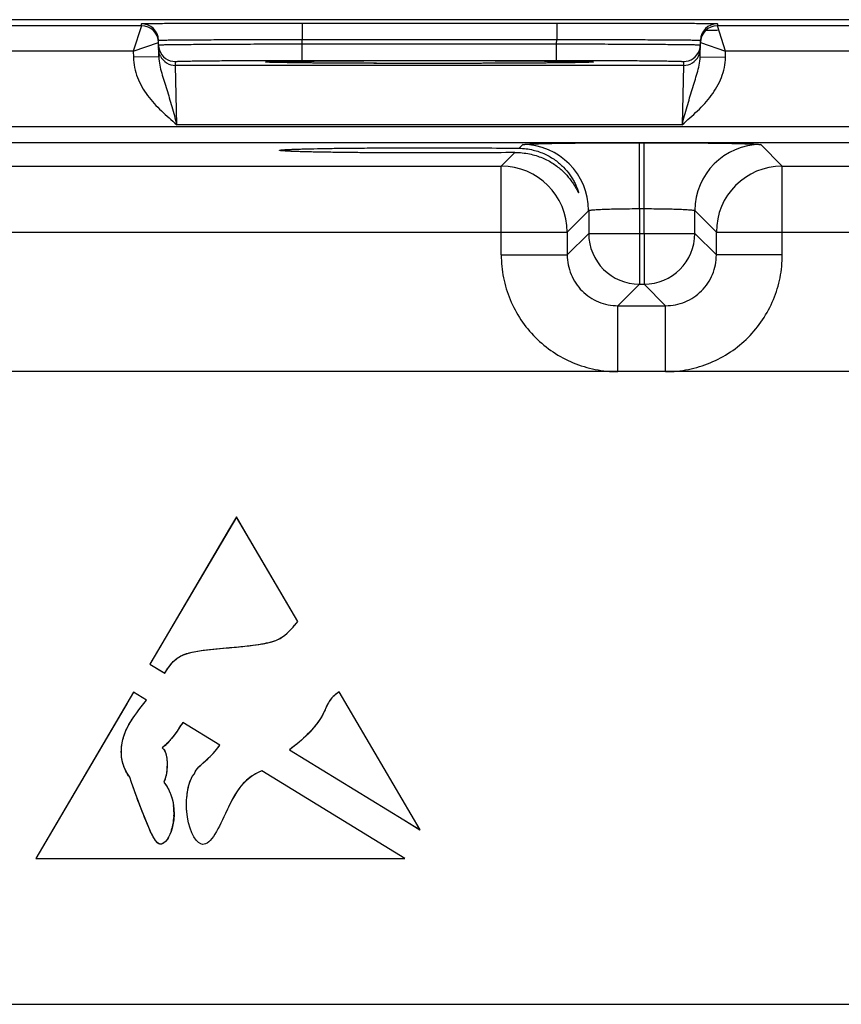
# Model space of a CAD drawing. Header units: inches. Extents: x 0 to 34, y 0 to 22.
# Tile 156 of 179: x 18 to 18.9, y 18.7 to 19.9. Entities that reach past the tile are written whole.
import ezdxf

# ---------------------------------------------------------------- set-up
doc = ezdxf.new("R2010")
doc.units = ezdxf.units.IN
doc.header["$LTSCALE"] = 1.87
doc.header["$MEASUREMENT"] = 0
doc.layers.get('0').update_dxf_attribs({"linetype": 'CONTINUOUS'})
doc.layers.add('03___PRT_ALL_CURVES', color=7, linetype='CONTINUOUS')

msp = doc.modelspace()

# ---------------------------------------------------------------- linework, layer by layer
at = {"color": 7, "linetype": 'CONTINUOUS'}
for p, q in [((24.3758, 19.857), (15.553, 19.857)), ((18.1075, 19.8498), (17.7332, 19.8498)), ((18.1075, 19.8498), (18.0976, 19.8198)), ((18.1075, 19.8498), (18.1074, 19.8523)), ((18.2974, 19.8531), (18.2974, 19.8335)), ((18.2974, 19.8531), (18.5983, 19.8531)), ((18.5983, 19.8531), (18.5983, 19.8335)), ((18.7882, 19.8523), (18.7882, 19.8498)), ((19.1625, 19.8498), (18.7882, 19.8498)), ((18.798, 19.8198), (18.7882, 19.8498)), ((18.7748, 19.8446), (18.7882, 19.8446)), ((18.0976, 19.8198), (18.1275, 19.8301)), ((18.1277, 19.8132), (18.1274, 19.8327)), ((18.2975, 19.8285), (18.2974, 19.8335)), ((18.2974, 19.8335), (18.5983, 19.8335)), ((18.2975, 19.8089), (18.2975, 19.8285)), ((18.2975, 19.8285), (18.5982, 19.8285)), ((18.5982, 19.8285), (18.5983, 19.8335)), ((18.5982, 19.8089), (18.5982, 19.8285)), ((18.7679, 19.8132), (18.7682, 19.8327)), ((18.7682, 19.8301), (18.798, 19.8198)), ((18.0976, 19.8198), (17.743, 19.8198)), ((18.0976, 19.8198), (18.0978, 19.8126)), ((18.7979, 19.8126), (18.798, 19.8198)), ((19.1526, 19.8198), (18.798, 19.8198)), ((18.1277, 19.8132), (18.0978, 19.8126)), ((18.1476, 19.8029), (18.1475, 19.8076)), ((18.7481, 19.8029), (18.1476, 19.8029)), ((18.1492, 19.7329), (18.1476, 19.8029)), ((18.2541, 19.807), (18.2572, 19.8073)), ((18.2572, 19.8067), (18.2541, 19.807)), ((18.2686, 19.8064), (18.2572, 19.8067)), ((18.2583, 19.8067), (18.2576, 19.8067)), ((18.2592, 19.8066), (18.2583, 19.8067)), ((18.2609, 19.8066), (18.2592, 19.8066)), ((18.2629, 19.8065), (18.2609, 19.8066)), ((18.2654, 19.8065), (18.2629, 19.8065)), ((18.2682, 19.8064), (18.2654, 19.8065)), ((18.2715, 19.8063), (18.2682, 19.8064)), ((18.2752, 19.8063), (18.2715, 19.8063)), ((18.2795, 19.8062), (18.2752, 19.8063)), ((18.2842, 19.8061), (18.2795, 19.8062)), ((18.2896, 19.806), (18.2842, 19.8061)), ((18.2956, 19.806), (18.2896, 19.806)), ((18.3022, 19.8059), (18.2956, 19.806)), ((18.2975, 19.8089), (18.5982, 19.8089)), ((18.3095, 19.8058), (18.3022, 19.8059)), ((18.3175, 19.8058), (18.3095, 19.8058)), ((18.3262, 19.8057), (18.3175, 19.8058)), ((18.3358, 19.8056), (18.3262, 19.8057)), ((18.3461, 19.8056), (18.3358, 19.8056)), ((18.3572, 19.8055), (18.3461, 19.8056)), ((18.3692, 19.8055), (18.3572, 19.8055)), ((18.3819, 19.8054), (18.3692, 19.8055)), ((18.3954, 19.8054), (18.3819, 19.8054)), ((18.4096, 19.8054), (18.3954, 19.8054)), ((18.4195, 19.8054), (18.4096, 19.8054)), ((18.4299, 19.8053), (18.4195, 19.8054)), ((18.4409, 19.8053), (18.4299, 19.8053)), ((18.4525, 19.8053), (18.4409, 19.8053)), ((18.4646, 19.8053), (18.4525, 19.8053)), ((18.4766, 19.8054), (18.4646, 19.8053)), ((18.4881, 19.8054), (18.4766, 19.8054)), ((18.499, 19.8054), (18.4881, 19.8054)), ((18.5093, 19.8054), (18.499, 19.8054)), ((18.5191, 19.8055), (18.5093, 19.8054)), ((18.5284, 19.8055), (18.5191, 19.8055)), ((18.5372, 19.8055), (18.5284, 19.8055)), ((18.5456, 19.8056), (18.5372, 19.8055)), ((18.5572, 19.8056), (18.5456, 19.8056)), ((18.5678, 19.8057), (18.5572, 19.8056)), ((18.5774, 19.8058), (18.5678, 19.8057)), ((18.5858, 19.8058), (18.5774, 19.8058)), ((18.5932, 19.8059), (18.5858, 19.8058)), ((18.5998, 19.806), (18.5932, 19.8059)), ((18.6057, 19.806), (18.5998, 19.806)), ((18.611, 19.8061), (18.6057, 19.806)), ((18.6157, 19.8062), (18.611, 19.8061)), ((18.6199, 19.8062), (18.6157, 19.8062)), ((18.6237, 19.8063), (18.6199, 19.8062)), ((18.6271, 19.8064), (18.6237, 19.8063)), ((18.6385, 19.8067), (18.6271, 19.8064)), ((18.6301, 19.8065), (18.6271, 19.8064)), ((18.6326, 19.8065), (18.6301, 19.8065)), ((18.6347, 19.8066), (18.6326, 19.8065)), ((18.6359, 19.8066), (18.6347, 19.8066)), ((18.637, 19.8067), (18.6359, 19.8066)), ((18.6378, 19.8067), (18.637, 19.8067)), ((18.6385, 19.8067), (18.6378, 19.8067)), ((18.6385, 19.8073), (18.6416, 19.807)), ((18.6416, 19.807), (18.6385, 19.8067)), ((18.7481, 19.8029), (18.7465, 19.7329)), ((18.7481, 19.8076), (18.7481, 19.8029)), ((18.7679, 19.8132), (18.7979, 19.8126)), ((18.7465, 19.7329), (18.1492, 19.7329)), ((15.8213, 19.7307), (24.1715, 19.7307)), ((15.8213, 19.7117), (24.1715, 19.7117)), ((18.5538, 19.705), (18.5581, 19.7093)), ((18.696, 19.6337), (18.696, 19.7116)), ((18.696, 19.7116), (18.7016, 19.7116)), ((18.7016, 19.6337), (18.7016, 19.7116)), ((18.8396, 19.7093), (18.865, 19.6839)), ((18.5327, 19.6839), (18.5488, 19.7)), ((17.81, 19.6839), (18.5327, 19.6839)), ((18.5327, 19.5789), (18.5327, 19.6839)), ((18.865, 19.5789), (18.865, 19.6839)), ((18.865, 19.6839), (19.5877, 19.6839)), ((18.6361, 19.6313), (18.6107, 19.6059)), ((18.6361, 19.6313), (18.6361, 19.6043)), ((18.696, 19.6337), (18.696, 19.6043)), ((18.696, 19.6337), (18.7016, 19.6337)), ((18.7016, 19.6043), (18.7016, 19.6337)), ((18.7616, 19.6043), (18.7616, 19.6313)), ((18.7616, 19.6313), (18.787, 19.6059)), ((17.732, 19.6059), (18.6107, 19.6059)), ((18.6107, 19.6059), (18.6107, 19.5789)), ((18.787, 19.5789), (18.787, 19.6059)), ((18.787, 19.6059), (19.6657, 19.6059)), ((18.6361, 19.6043), (18.6107, 19.5789)), ((18.6361, 19.6043), (18.7616, 19.6043)), ((18.696, 19.6043), (18.696, 19.5443)), ((18.7016, 19.6043), (18.7016, 19.5443)), ((18.7616, 19.6043), (18.787, 19.5789)), ((18.5327, 19.5789), (18.6107, 19.5789)), ((18.865, 19.5789), (18.787, 19.5789)), ((18.696, 19.5443), (18.6707, 19.5189)), ((18.696, 19.5443), (18.7016, 19.5443)), ((18.7016, 19.5443), (18.727, 19.5189)), ((18.6707, 19.4409), (18.6707, 19.5189)), ((18.6707, 19.5189), (18.727, 19.5189)), ((18.727, 19.4409), (18.727, 19.5189)), ((24.0487, 19.4409), (15.9384, 19.4409)), ((18.2196, 19.269), (18.1174, 19.0949)), ((18.2922, 19.1454), (18.2196, 19.269)), ((18.1174, 19.0949), (18.1348, 19.0843)), ((18.098, 19.0618), (17.9826, 18.8652)), ((18.1133, 19.0525), (18.098, 19.0618)), ((18.4369, 18.899), (18.341, 19.0623)), ((18.2, 18.9993), (18.1561, 19.0262)), ((18.2823, 18.9938), (18.4369, 18.899)), ((18.1672, 18.9621), (18.1699, 18.9652)), ((18.4187, 18.8652), (18.2496, 18.9688)), ((18.1663, 18.9603), (18.1672, 18.9621)), ((17.9826, 18.8652), (18.4187, 18.8652)), ((15.9384, 18.6929), (24.0487, 18.6929))]:
    msp.add_line(p, q, dxfattribs=at)
for points in [[(18.2576, 19.8067), (18.257, 19.8068), (18.2567, 19.8068), (18.2566, 19.8068), (18.2564, 19.8068), (18.2563, 19.8068)], [(18.6393, 19.8068), (18.6393, 19.8068), (18.6392, 19.8068), (18.639, 19.8068), (18.6388, 19.8068), (18.6385, 19.8067)]]:
    msp.add_lwpolyline(points, dxfattribs=at)
for centre, radius, start, end in [((18.1074, 19.8323), 0.02, 1.0003, 90.0003), ((18.1075, 19.8298), 0.02, 1.0003, 90.0003), ((18.7882, 19.8323), 0.02, 89.9997, 178.9997), ((18.7882, 19.8298), 0.02, 89.9997, 178.9997), ((18.1075, 19.8298), 0.02, 8.1808, 9.8983), ((18.1074, 19.8298), 0.02, 1.0074, 8.1804), ((18.1476, 19.8276), 0.0201, 181.0528, 198.7479), ((18.748, 19.8276), 0.0201, 341.2521, 358.9472), ((18.7882, 19.8298), 0.02, 171.8201, 178.9927), ((18.7882, 19.8298), 0.02, 170.102, 171.8197), ((18.1475, 19.8276), 0.02, 198.8014, 270.0007), ((18.1476, 19.8229), 0.02, 206.4231, 270.0003), ((18.7481, 19.8276), 0.02, 269.9993, 341.1986), ((18.7481, 19.8229), 0.02, 269.9997, 333.5767), ((18.558, 19.6313), 0.078, 0.0209, 89.9791), ((18.8396, 19.6313), 0.078, 90.0209, 179.9791), ((18.5327, 19.6059), 0.078, 0.0209, 89.9791), ((18.865, 19.6059), 0.078, 90.0209, 179.9791), ((18.6961, 19.6043), 0.06, 180.021, 269.979), ((18.7016, 19.6043), 0.06, 270.021, 359.979)]:
    msp.add_arc(centre, radius, start, end, dxfattribs=at)
for points, knots in [([(18.1074, 19.8523), (18.1074, 19.8523), (18.1075, 19.8523), (18.1077, 19.8524), (18.108, 19.8524), (18.1084, 19.8524), (18.1089, 19.8524), (18.1098, 19.8524), (18.1112, 19.8525), (18.1132, 19.8525), (18.1157, 19.8526), (18.1187, 19.8526), (18.122, 19.8526), (18.1258, 19.8527), (18.1316, 19.8527), (18.1399, 19.8528), (18.151, 19.8528), (18.1635, 19.8529), (18.1772, 19.853), (18.1922, 19.853), (18.2081, 19.853), (18.2309, 19.8531), (18.2608, 19.8531), (18.285, 19.8531), (18.2974, 19.8531)], [0, 0, 0, 0, 0.000318, 0.001226, 0.002732, 0.004837, 0.007542, 0.010844, 0.019232, 0.029982, 0.043068, 0.058459, 0.076118, 0.096003, 0.118066, 0.168509, 0.226962, 0.292862, 0.365575, 0.444399, 0.528576, 0.617294, 0.804899, 1, 1, 1, 1]), ([(18.5983, 19.8531), (18.6106, 19.8531), (18.6349, 19.8531), (18.6647, 19.8531), (18.6875, 19.853), (18.7035, 19.853), (18.7184, 19.853), (18.7322, 19.8529), (18.7447, 19.8528), (18.7557, 19.8528), (18.764, 19.8527), (18.7699, 19.8527), (18.7736, 19.8526), (18.777, 19.8526), (18.7799, 19.8526), (18.7824, 19.8525), (18.7844, 19.8525), (18.7859, 19.8524), (18.7868, 19.8524), (18.7873, 19.8524), (18.7877, 19.8524), (18.788, 19.8524), (18.7881, 19.8523), (18.7882, 19.8523), (18.7882, 19.8523)], [0, 0, 0, 0, 0.195101, 0.382706, 0.471424, 0.555601, 0.634425, 0.707138, 0.773038, 0.831491, 0.881934, 0.903997, 0.923882, 0.941541, 0.956932, 0.970019, 0.980768, 0.989156, 0.992458, 0.995163, 0.997268, 0.998775, 0.999682, 1, 1, 1, 1]), ([(18.1274, 19.8327), (18.1274, 19.8327), (18.1275, 19.8327), (18.1276, 19.8327), (18.1279, 19.8328), (18.1283, 19.8328), (18.1287, 19.8328), (18.1295, 19.8328), (18.1308, 19.8329), (18.1326, 19.8329), (18.1348, 19.833), (18.1375, 19.833), (18.1405, 19.8331), (18.1438, 19.8331), (18.1491, 19.8332), (18.1565, 19.8333), (18.1664, 19.8333), (18.1776, 19.8334), (18.1899, 19.8334), (18.2032, 19.8335), (18.2175, 19.8335), (18.2379, 19.8335), (18.2646, 19.8335), (18.2863, 19.8335), (18.2974, 19.8335)], [0, 0, 0, 0, 0.000343, 0.001258, 0.002769, 0.004877, 0.007583, 0.010885, 0.019274, 0.030023, 0.043108, 0.058497, 0.076155, 0.096037, 0.118099, 0.168538, 0.226986, 0.292883, 0.365592, 0.444414, 0.528588, 0.617304, 0.804905, 1, 1, 1, 1]), ([(18.1275, 19.8272), (18.1275, 19.8272), (18.1276, 19.8272), (18.1277, 19.8273), (18.128, 19.8273), (18.1284, 19.8273), (18.1288, 19.8273), (18.1296, 19.8274), (18.1309, 19.8274), (18.1327, 19.8275), (18.1349, 19.8275), (18.1376, 19.8276), (18.1406, 19.8276), (18.1439, 19.8277), (18.1492, 19.8277), (18.1566, 19.8278), (18.1665, 19.8279), (18.1777, 19.828), (18.19, 19.8281), (18.2033, 19.8282), (18.2176, 19.8282), (18.238, 19.8283), (18.2647, 19.8284), (18.2864, 19.8285), (18.2975, 19.8285)], [0, 0, 0, 0, 0.00033, 0.001241, 0.002749, 0.004856, 0.007562, 0.010864, 0.019252, 0.030002, 0.043087, 0.058478, 0.076136, 0.09602, 0.118081, 0.168521, 0.226971, 0.292867, 0.365577, 0.444399, 0.528574, 0.617291, 0.804896, 1, 1, 1, 1]), ([(18.5982, 19.8285), (18.6092, 19.8285), (18.6309, 19.8284), (18.6576, 19.8283), (18.6781, 19.8282), (18.6923, 19.8282), (18.7057, 19.8281), (18.718, 19.828), (18.7292, 19.8279), (18.7391, 19.8278), (18.7465, 19.8277), (18.7517, 19.8277), (18.7551, 19.8276), (18.7581, 19.8276), (18.7607, 19.8275), (18.7629, 19.8275), (18.7647, 19.8274), (18.766, 19.8274), (18.7668, 19.8273), (18.7673, 19.8273), (18.7676, 19.8273), (18.7679, 19.8273), (18.768, 19.8272), (18.7681, 19.8272), (18.7681, 19.8272)], [0, 0, 0, 0, 0.195104, 0.382709, 0.471426, 0.555601, 0.634423, 0.707132, 0.773029, 0.831478, 0.881918, 0.90398, 0.923864, 0.941522, 0.956912, 0.969998, 0.980748, 0.989136, 0.992438, 0.995144, 0.997251, 0.998759, 0.99967, 1, 1, 1, 1]), ([(18.5983, 19.8335), (18.6093, 19.8335), (18.631, 19.8335), (18.6577, 19.8335), (18.6781, 19.8335), (18.6924, 19.8335), (18.7058, 19.8334), (18.7181, 19.8334), (18.7292, 19.8333), (18.7391, 19.8333), (18.7466, 19.8332), (18.7518, 19.8331), (18.7552, 19.8331), (18.7582, 19.833), (18.7608, 19.833), (18.763, 19.8329), (18.7648, 19.8329), (18.7661, 19.8328), (18.7669, 19.8328), (18.7674, 19.8328), (18.7677, 19.8328), (18.768, 19.8327), (18.7681, 19.8327), (18.7682, 19.8327), (18.7682, 19.8327)], [0, 0, 0, 0, 0.195095, 0.382696, 0.471411, 0.555586, 0.634408, 0.707117, 0.773013, 0.831462, 0.881901, 0.903962, 0.923845, 0.941503, 0.956892, 0.969977, 0.980726, 0.989114, 0.992417, 0.995123, 0.997231, 0.998742, 0.999657, 1, 1, 1, 1]), ([(18.0978, 19.8126), (18.0978, 19.8086), (18.0988, 19.8004), (18.1035, 19.7847), (18.1139, 19.7669), (18.1306, 19.7489), (18.143, 19.7382), (18.1492, 19.7329)], [0, 0, 0, 0, 0.125018, 0.250068, 0.499708, 0.749755, 1, 1, 1, 1]), ([(18.1277, 19.8132), (18.1278, 19.8098), (18.1287, 19.8032), (18.1312, 19.7937), (18.1342, 19.7842), (18.1383, 19.7711), (18.1434, 19.754), (18.1472, 19.74), (18.1492, 19.7329)], [0, 0, 0, 0, 0.120104, 0.238268, 0.357052, 0.478569, 0.733305, 1, 1, 1, 1]), ([(18.1475, 19.8076), (18.1475, 19.8076), (18.1476, 19.8076), (18.1477, 19.8076), (18.1479, 19.8077), (18.1484, 19.8077), (18.1492, 19.8078), (18.1505, 19.8078), (18.1521, 19.8079), (18.1541, 19.8079), (18.1564, 19.808), (18.1601, 19.8081), (18.1656, 19.8082), (18.1732, 19.8083), (18.1819, 19.8084), (18.1917, 19.8085), (18.2026, 19.8086), (18.2144, 19.8087), (18.227, 19.8087), (18.245, 19.8088), (18.2686, 19.8089), (18.2877, 19.8089), (18.2975, 19.8089)], [0, 0, 0, 0, 0.000367, 0.001291, 0.002806, 0.004918, 0.010931, 0.019321, 0.030071, 0.043156, 0.058545, 0.076201, 0.118142, 0.168576, 0.22702, 0.29291, 0.365614, 0.444431, 0.5286, 0.617312, 0.804907, 1, 1, 1, 1]), ([(18.2572, 19.8073), (18.2601, 19.8075), (18.2678, 19.8077), (18.282, 19.8079), (18.3012, 19.8081), (18.3249, 19.8083), (18.3522, 19.8085), (18.3936, 19.8087), (18.4478, 19.8087), (18.502, 19.8087), (18.5435, 19.8085), (18.5708, 19.8083), (18.5944, 19.8081), (18.6136, 19.8079), (18.6278, 19.8077), (18.6355, 19.8075), (18.6385, 19.8073)], [0, 0, 0, 0, 0.0232, 0.0608, 0.111657, 0.174242, 0.246665, 0.326737, 0.500006, 0.673274, 0.753345, 0.825766, 0.88835, 0.939205, 0.976802, 1, 1, 1, 1]), ([(18.6271, 19.8064), (18.6174, 19.8062), (18.5936, 19.8059), (18.5527, 19.8056), (18.5027, 19.8054), (18.4479, 19.8053), (18.3931, 19.8054), (18.3431, 19.8056), (18.3021, 19.8059), (18.2783, 19.8062), (18.2686, 19.8064)], [0, 0, 0, 0, 0.081295, 0.198871, 0.342544, 0.499869, 0.657212, 0.800938, 0.918598, 1, 1, 1, 1]), ([(18.5982, 19.8089), (18.6079, 19.8089), (18.6271, 19.8089), (18.6506, 19.8088), (18.6687, 19.8087), (18.6812, 19.8087), (18.693, 19.8086), (18.7039, 19.8085), (18.7137, 19.8084), (18.7225, 19.8083), (18.73, 19.8082), (18.7355, 19.8081), (18.7393, 19.808), (18.7416, 19.8079), (18.7435, 19.8079), (18.7451, 19.8078), (18.7464, 19.8078), (18.7472, 19.8077), (18.7477, 19.8077), (18.7479, 19.8076), (18.7481, 19.8076), (18.7481, 19.8076), (18.7481, 19.8076)], [0, 0, 0, 0, 0.195093, 0.382688, 0.4714, 0.555569, 0.634386, 0.70709, 0.77298, 0.831424, 0.881858, 0.923799, 0.941455, 0.956844, 0.969929, 0.980679, 0.989069, 0.995082, 0.997194, 0.998709, 0.999633, 1, 1, 1, 1]), ([(18.7465, 19.7329), (18.7484, 19.74), (18.7523, 19.754), (18.7574, 19.7711), (18.7615, 19.7842), (18.7644, 19.7937), (18.7669, 19.8032), (18.7678, 19.8098), (18.7679, 19.8132)], [0, 0, 0, 0, 0.266695, 0.521431, 0.642948, 0.761732, 0.879896, 1, 1, 1, 1]), ([(18.7465, 19.7329), (18.7527, 19.7382), (18.765, 19.7489), (18.7817, 19.7669), (18.7921, 19.7847), (18.7969, 19.8004), (18.7978, 19.8086), (18.7979, 19.8126)], [0, 0, 0, 0, 0.250256, 0.500306, 0.74994, 0.874987, 1, 1, 1, 1]), ([(18.5581, 19.7093), (18.5581, 19.7093), (18.5585, 19.7094), (18.5591, 19.7095), (18.56, 19.7096), (18.5612, 19.7097), (18.5628, 19.7099), (18.5655, 19.71), (18.5697, 19.7102), (18.5755, 19.7104), (18.5825, 19.7106), (18.5906, 19.7108), (18.5996, 19.711), (18.6096, 19.7111), (18.6244, 19.7113), (18.6444, 19.7115), (18.6698, 19.7116), (18.6872, 19.7116), (18.696, 19.7116)], [0, 0, 0, 0, 0.002193, 0.006647, 0.013412, 0.022485, 0.033853, 0.04749, 0.081447, 0.124043, 0.174882, 0.233486, 0.299305, 0.371722, 0.450054, 0.621468, 0.80711, 1, 1, 1, 1]), ([(18.7016, 19.7116), (18.7105, 19.7116), (18.7279, 19.7116), (18.7532, 19.7115), (18.7732, 19.7113), (18.7881, 19.7111), (18.798, 19.711), (18.8071, 19.7108), (18.8152, 19.7106), (18.8221, 19.7104), (18.828, 19.7102), (18.8321, 19.71), (18.8349, 19.7099), (18.8364, 19.7097), (18.8377, 19.7096), (18.8386, 19.7095), (18.8392, 19.7094), (18.8395, 19.7093), (18.8396, 19.7093)], [0, 0, 0, 0, 0.19289, 0.378532, 0.549946, 0.628278, 0.700695, 0.766514, 0.825118, 0.875957, 0.918553, 0.95251, 0.966147, 0.977515, 0.986588, 0.993353, 0.997807, 1, 1, 1, 1]), ([(18.2706, 19.7025), (18.2706, 19.7026), (18.2708, 19.7027), (18.2711, 19.7028), (18.2717, 19.7029), (18.2724, 19.703), (18.2733, 19.7031), (18.275, 19.7032), (18.2776, 19.7034), (18.2814, 19.7036), (18.2859, 19.7038), (18.2912, 19.704), (18.2973, 19.7042), (18.304, 19.7044), (18.3144, 19.7046), (18.3289, 19.7049), (18.3479, 19.7051), (18.3689, 19.7053), (18.3913, 19.7055), (18.4149, 19.7056), (18.439, 19.7056), (18.4711, 19.7056), (18.5094, 19.7055), (18.5396, 19.7052), (18.5538, 19.705)], [0, 0, 0, 0, 0.000527, 0.001708, 0.003612, 0.006247, 0.009612, 0.013706, 0.02406, 0.037276, 0.053316, 0.072106, 0.09354, 0.117502, 0.143877, 0.203414, 0.271045, 0.345417, 0.425153, 0.50873, 0.594532, 0.680934, 0.848958, 1, 1, 1, 1]), ([(18.5488, 19.7), (18.5345, 19.6998), (18.5045, 19.6996), (18.4665, 19.6994), (18.4348, 19.6995), (18.4111, 19.6995), (18.3881, 19.6996), (18.3662, 19.6998), (18.3458, 19.7), (18.3273, 19.7003), (18.3132, 19.7005), (18.3031, 19.7008), (18.2965, 19.7009), (18.2906, 19.7011), (18.2855, 19.7013), (18.2811, 19.7015), (18.2775, 19.7017), (18.2749, 19.7019), (18.2733, 19.702), (18.2724, 19.7021), (18.2716, 19.7022), (18.2711, 19.7023), (18.2708, 19.7024), (18.2706, 19.7025), (18.2706, 19.7025)], [0, 0, 0, 0, 0.153931, 0.323259, 0.409812, 0.495497, 0.578742, 0.657983, 0.731767, 0.798767, 0.857675, 0.883759, 0.90745, 0.928637, 0.947208, 0.963061, 0.976127, 0.986373, 0.990428, 0.993765, 0.996382, 0.998278, 0.999463, 1, 1, 1, 1]), ([(18.5488, 19.7), (18.5546, 19.7001), (18.5658, 19.699), (18.5812, 19.6942), (18.5922, 19.6884), (18.5997, 19.683), (18.6047, 19.6788), (18.6091, 19.6744), (18.6129, 19.67), (18.6162, 19.6657), (18.6185, 19.6621), (18.6201, 19.6595), (18.6211, 19.6577), (18.622, 19.6561), (18.6226, 19.6549), (18.6231, 19.6541), (18.6233, 19.6536), (18.6236, 19.6532), (18.6237, 19.6528), (18.6239, 19.6526), (18.624, 19.6525), (18.6241, 19.6525), (18.6241, 19.6525), (18.6241, 19.6526)], [0, 0, 0, 0, 0.185644, 0.354785, 0.509185, 0.581463, 0.650539, 0.716309, 0.778465, 0.836445, 0.889279, 0.913273, 0.935257, 0.954818, 0.971455, 0.978498, 0.984587, 0.989645, 0.99361, 0.996429, 0.998081, 0.998798, 1, 1, 1, 1]), ([(18.5538, 19.705), (18.5594, 19.705), (18.57, 19.7036), (18.5844, 19.6986), (18.5965, 19.6915), (18.6063, 19.683), (18.6128, 19.6753), (18.6169, 19.6691), (18.6194, 19.6647), (18.6214, 19.6606), (18.6227, 19.6575), (18.6234, 19.6554), (18.6238, 19.6541), (18.624, 19.6533), (18.6241, 19.6528), (18.6241, 19.6526)], [0, 0, 0, 0, 0.177019, 0.338583, 0.487018, 0.624166, 0.750199, 0.808456, 0.862716, 0.911749, 0.953416, 0.970473, 0.984301, 0.99431, 1, 1, 1, 1]), ([(18.6361, 19.6313), (18.6361, 19.6313), (18.6362, 19.6314), (18.6366, 19.6316), (18.6376, 19.6318), (18.6391, 19.632), (18.6411, 19.6322), (18.6436, 19.6324), (18.6467, 19.6326), (18.6502, 19.6328), (18.6557, 19.633), (18.6634, 19.6333), (18.6736, 19.6335), (18.6846, 19.6336), (18.6922, 19.6337), (18.696, 19.6337)], [0, 0, 0, 0, 0.0028, 0.007571, 0.023736, 0.048901, 0.082926, 0.125528, 0.176326, 0.234855, 0.300572, 0.451055, 0.622156, 0.807459, 1, 1, 1, 1]), ([(18.7016, 19.6337), (18.7055, 19.6337), (18.713, 19.6336), (18.7241, 19.6335), (18.7342, 19.6333), (18.742, 19.633), (18.7475, 19.6328), (18.751, 19.6326), (18.754, 19.6324), (18.7566, 19.6322), (18.7586, 19.632), (18.7601, 19.6318), (18.761, 19.6316), (18.7614, 19.6314), (18.7616, 19.6313), (18.7616, 19.6313)], [0, 0, 0, 0, 0.192541, 0.377844, 0.548945, 0.699428, 0.765145, 0.823674, 0.874472, 0.917074, 0.951099, 0.976264, 0.992429, 0.9972, 1, 1, 1, 1]), ([(18.5327, 19.5789), (18.5327, 19.5699), (18.5345, 19.5518), (18.5424, 19.5257), (18.5552, 19.5017), (18.5725, 19.4807), (18.5935, 19.4634), (18.6175, 19.4506), (18.6436, 19.4427), (18.6617, 19.4409), (18.6707, 19.4409)], [0, 0, 0, 0, 0.124999, 0.25, 0.375, 0.5, 0.625, 0.75, 0.875001, 1, 1, 1, 1]), ([(18.6107, 19.5789), (18.6107, 19.5711), (18.6138, 19.5553), (18.6271, 19.5354), (18.6471, 19.522), (18.6629, 19.5189), (18.6707, 19.5189)], [0, 0, 0, 0, 0.249984, 0.5, 0.750016, 1, 1, 1, 1]), ([(18.727, 19.4409), (18.736, 19.4409), (18.7541, 19.4427), (18.7801, 19.4506), (18.8041, 19.4634), (18.8252, 19.4807), (18.8424, 19.5017), (18.8553, 19.5257), (18.8632, 19.5518), (18.865, 19.5699), (18.865, 19.5789)], [0, 0, 0, 0, 0.124999, 0.25, 0.375, 0.5, 0.625, 0.75, 0.875001, 1, 1, 1, 1]), ([(18.727, 19.5189), (18.7348, 19.5189), (18.7506, 19.522), (18.7705, 19.5354), (18.7839, 19.5553), (18.787, 19.5711), (18.787, 19.5789)], [0, 0, 0, 0, 0.249984, 0.5, 0.750016, 1, 1, 1, 1]), ([(18.1348, 19.0843), (18.1426, 19.0966), (18.1533, 19.1107), (18.2164, 19.1145), (18.2722, 19.1208), (18.2823, 19.134), (18.2922, 19.1454)], [0, 0, 0, 0, 0.273755, 0.54751, 0.773755, 1, 1, 1, 1]), ([(18.341, 19.0623), (18.3263, 19.0529), (18.328, 19.0358), (18.2981, 19.0056), (18.2823, 18.9938)], [0, 0, 0, 0, 0.539297, 1, 1, 1, 1]), ([(18.0934, 18.9614), (18.082, 18.9768), (18.082, 19.0075), (18.0951, 19.03), (18.1133, 19.0525)], [0, 0, 0, 0, 0.540578, 1, 1, 1, 1]), ([(18.2496, 18.9688), (18.2251, 18.9591), (18.2069, 18.9179), (18.1803, 18.8636), (18.1587, 18.9096), (18.1608, 18.939), (18.1623, 18.9468)], [0, 0, 0, 0, 0.322636, 0.645272, 0.888114, 1, 1, 1, 1]), ([(18.1445, 18.9051), (18.1422, 18.8937), (18.1354, 18.8814), (18.1274, 18.8818), (18.1239, 18.8866)], [0, 0, 0, 0, 0.726458, 1, 1, 1, 1])]:
    msp.add_open_spline(points, degree=3, knots=knots, dxfattribs=at)
for points in [[(18.1297, 19.814), (18.1284, 19.8166), (18.1276, 19.8196), (18.1276, 19.8225)], [(18.766, 19.814), (18.7673, 19.8166), (18.768, 19.8196), (18.7681, 19.8225)], [(18.1561, 19.0262), (18.1467, 19.0111), (18.1392, 19.0017), (18.1317, 18.996)], [(18.1751, 18.9736), (18.1807, 18.9795), (18.1894, 18.9848), (18.2, 18.9993)], [(18.1317, 18.996), (18.1393, 18.9922), (18.1393, 18.9652), (18.1336, 18.9556)], [(18.1699, 18.9652), (18.171, 18.9686), (18.1728, 18.9712), (18.1751, 18.9736)], [(18.1181, 18.8971), (18.1127, 18.9085), (18.105, 18.9281), (18.0934, 18.9614)], [(18.1336, 18.9556), (18.1457, 18.9411), (18.1476, 18.9207), (18.1445, 18.9051)], [(18.1623, 18.9468), (18.1633, 18.9522), (18.1647, 18.9569), (18.1663, 18.9603)], [(18.1239, 18.8866), (18.1223, 18.8889), (18.1204, 18.8923), (18.1181, 18.8971)]]:
    msp.add_open_spline(points, degree=3, dxfattribs=at)
at = {"layer": '03___PRT_ALL_CURVES', "color": 40, "linetype": 'CONTINUOUS'}
for p, q in [((18.2196, 19.2692), (18.2115, 19.2555)), ((18.2312, 19.2495), (18.2196, 19.2692)), ((18.2115, 19.2555), (18.1287, 19.1143)), ((18.2922, 19.1454), (18.2312, 19.2495)), ((18.1287, 19.1143), (18.1174, 19.095)), ((18.1174, 19.095), (18.1323, 19.0859)), ((18.1323, 19.0859), (18.1348, 19.0843)), ((18.0979, 19.0618), (18.0899, 19.0482)), ((18.1133, 19.0525), (18.0979, 19.0618)), ((18.426, 18.9173), (18.341, 19.0623)), ((18.0899, 19.0482), (18.0864, 19.0422)), ((18.0864, 19.0422), (17.9826, 18.8652)), ((18.2, 18.9993), (18.1561, 19.0262)), ((18.2823, 18.9938), (18.4177, 18.9108)), ((18.1751, 18.9736), (18.1791, 18.9774)), ((18.1791, 18.9774), (18.185, 18.9826)), ((18.4187, 18.8652), (18.2496, 18.9688)), ((18.1646, 18.9561), (18.1663, 18.9603)), ((18.1663, 18.9603), (18.1672, 18.9621)), ((18.1151, 18.9038), (18.1088, 18.9191)), ((18.4177, 18.9108), (18.4366, 18.8993)), ((18.4366, 18.8993), (18.426, 18.9173)), ((18.1182, 18.897), (18.1151, 18.9038)), ((18.125, 18.8852), (18.1239, 18.8866)), ((17.9826, 18.8652), (18.4187, 18.8652))]:
    msp.add_line(p, q, dxfattribs=at)
for centre, radius, start, end in [((18.0762, 18.9188), 0.0696, 357.2645, 7.4215), ((18.0763, 18.9186), 0.0696, 348.7795, 357.3573), ((18.0898, 18.9155), 0.0557, 340.3352, 345.2972), ((18.0827, 18.9174), 0.063, 345.2577, 348.7273)]:
    msp.add_arc(centre, radius, start, end, dxfattribs=at)
for points in [[(18.2196, 19.2692), (18.2196, 19.2692), (18.2196, 19.2692), (18.2196, 19.2692)], [(18.2785, 19.1306), (18.2828, 19.1343), (18.2868, 19.1392), (18.2922, 19.1454)], [(18.2395, 19.1174), (18.2486, 19.1186), (18.2568, 19.1201), (18.2634, 19.1222)], [(18.145, 19.0981), (18.1484, 19.1016), (18.1523, 19.1043), (18.1576, 19.1064)], [(18.1784, 19.1113), (18.1875, 19.1126), (18.1978, 19.1134), (18.2084, 19.1143)], [(18.1348, 19.0843), (18.1384, 19.0899), (18.1414, 19.0945), (18.145, 19.0981)], [(18.341, 19.0623), (18.3351, 19.0586), (18.3318, 19.0549), (18.3293, 19.0509)], [(18.0938, 19.0259), (18.098, 19.0329), (18.1041, 19.0411), (18.1133, 19.0525)], [(18.3293, 19.0509), (18.3266, 19.0467), (18.3251, 19.0422), (18.3226, 19.0372)], [(18.0859, 19.0078), (18.0875, 19.0137), (18.0898, 19.0192), (18.0938, 19.0259)], [(18.1561, 19.0262), (18.1528, 19.0209), (18.1497, 19.0163), (18.1468, 19.0123)], [(18.1468, 19.0123), (18.144, 19.0085), (18.1414, 19.0053), (18.1388, 19.0025)], [(18.309, 19.0178), (18.3018, 19.0098), (18.2925, 19.0014), (18.2823, 18.9938)], [(18.0835, 18.9913), (18.0835, 18.997), (18.0844, 19.0026), (18.0859, 19.0078)], [(18.1388, 19.0025), (18.1364, 19), (18.134, 18.9978), (18.1317, 18.996)], [(18.185, 18.9826), (18.1893, 18.9865), (18.1944, 18.9916), (18.2, 18.9993)], [(18.0859, 18.9758), (18.0842, 18.981), (18.0835, 18.9862), (18.0835, 18.9913)], [(18.1317, 18.996), (18.1326, 18.9955), (18.1335, 18.9947), (18.1342, 18.9936)], [(18.1342, 18.9936), (18.135, 18.9923), (18.1357, 18.9906), (18.1362, 18.9888)], [(18.1362, 18.9888), (18.1368, 18.9867), (18.1372, 18.9843), (18.1374, 18.9817)], [(18.0934, 18.9614), (18.0899, 18.9661), (18.0875, 18.971), (18.0859, 18.9758)], [(18.1374, 18.9817), (18.1377, 18.9789), (18.1377, 18.9759), (18.1376, 18.973)], [(18.1376, 18.973), (18.1374, 18.9697), (18.137, 18.9665), (18.1364, 18.9636)], [(18.1672, 18.9621), (18.1681, 18.9635), (18.169, 18.9646), (18.1699, 18.9652)], [(18.1699, 18.9652), (18.171, 18.9686), (18.1728, 18.9712), (18.1751, 18.9736)], [(18.2496, 18.9688), (18.2424, 18.966), (18.2365, 18.9622), (18.2316, 18.9577)], [(18.1088, 18.9191), (18.1046, 18.9299), (18.0996, 18.9437), (18.0934, 18.9614)], [(18.1364, 18.9636), (18.1357, 18.9604), (18.1348, 18.9576), (18.1336, 18.9556)], [(18.1336, 18.9556), (18.1371, 18.9514), (18.1398, 18.9466), (18.1418, 18.9416)], [(18.1615, 18.9423), (18.1622, 18.9475), (18.1633, 18.9522), (18.1646, 18.9561)], [(18.1418, 18.9416), (18.1435, 18.9371), (18.1446, 18.9324), (18.1452, 18.9278)], [(18.1239, 18.8866), (18.1223, 18.8889), (18.1204, 18.8922), (18.1182, 18.897)], [(18.1422, 18.8968), (18.1414, 18.8945), (18.1404, 18.8924), (18.1394, 18.8905)], [(18.1277, 18.8827), (18.1269, 18.8832), (18.126, 18.884), (18.125, 18.8852)], [(18.1306, 18.8822), (18.1297, 18.882), (18.1287, 18.8821), (18.1277, 18.8827)], [(18.1364, 18.8862), (18.1355, 18.8851), (18.1345, 18.8842), (18.1334, 18.8835)], [(18.1394, 18.8905), (18.1385, 18.8889), (18.1375, 18.8874), (18.1364, 18.8862)]]:
    msp.add_open_spline(points, degree=3, dxfattribs=at)
for points, knots in [([(18.2634, 19.1222), (18.2643, 19.1225), (18.2705, 19.1247), (18.2749, 19.1275), (18.2785, 19.1306)], [0, 0, 0, 0, 0.14194, 1, 1, 1, 1]), ([(18.2084, 19.1143), (18.2121, 19.1146), (18.2227, 19.1155), (18.2331, 19.1166), (18.2395, 19.1174)], [0, 0, 0, 0, 0.353603, 1, 1, 1, 1]), ([(18.1576, 19.1064), (18.1589, 19.1069), (18.1646, 19.1089), (18.1721, 19.1104), (18.1784, 19.1113)], [0, 0, 0, 0, 0.242217, 1, 1, 1, 1]), ([(18.3226, 19.0372), (18.3216, 19.0351), (18.3184, 19.0291), (18.313, 19.0223), (18.309, 19.0178)], [0, 0, 0, 0, 0.362609, 1, 1, 1, 1]), ([(18.2316, 18.9577), (18.2197, 18.947), (18.2041, 18.9121), (18.1803, 18.8636), (18.1594, 18.9082), (18.1606, 18.9356), (18.1615, 18.9423)], [0, 0, 0, 0, 0.257736, 0.622497, 0.897045, 1, 1, 1, 1]), ([(18.1334, 18.8835), (18.1329, 18.8831), (18.1319, 18.8826), (18.1309, 18.8822), (18.1306, 18.8822)], [0, 0, 0, 0, 0.622431, 1, 1, 1, 1])]:
    msp.add_open_spline(points, degree=3, knots=knots, dxfattribs=at)

doc.saveas('drawing.dxf')
